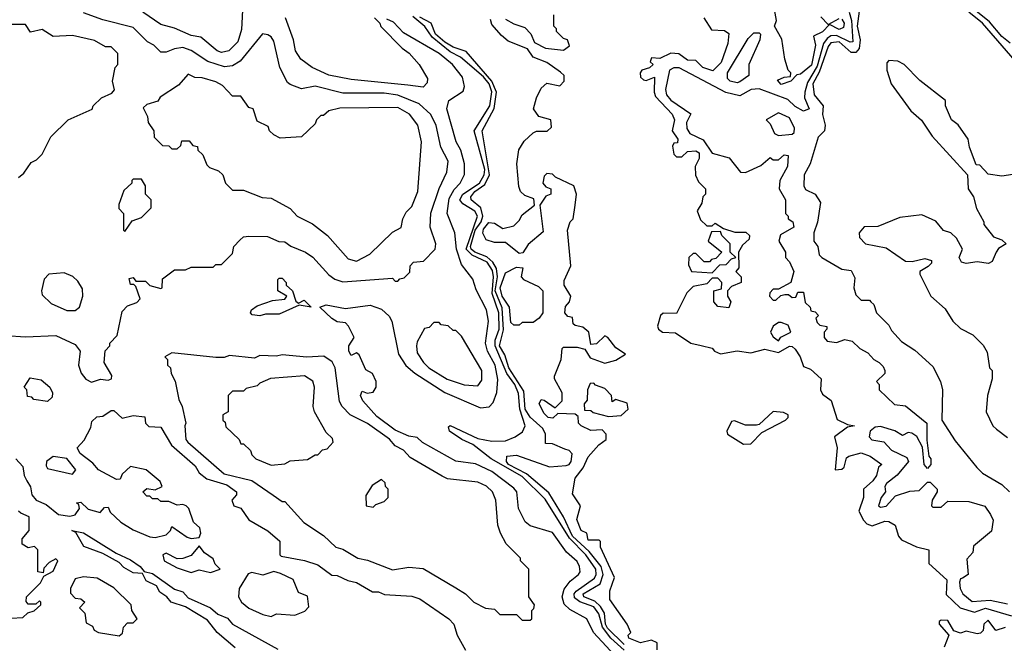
# Model space of a CAD drawing. Extents: x 2668140 to 2765664, y 823621 to 955240.
# Tile 161 of 256: x 2687024 to 2690594, y 883276 to 885538. Entities that reach past the tile are written whole.
import ezdxf

# ---------------------------------------------------------------- set-up
doc = ezdxf.new("R2010")
doc.units = 0

msp = doc.modelspace()

# ---------------------------------------------------------------- linework, layer by layer
at = {"layer": '0CON02XD'}
for points in [[(2687832.5, 885595), (2687827.7, 885502.3), (2687815, 885457.5), (2687782.5, 885425), (2687755, 885419.2), (2687740, 885425), (2687680, 885475), (2687645, 885480), (2687585, 885506.7), (2687535, 885520), (2687470, 885565)], [(2690071.9, 885605), (2690060.5, 885515), (2690071.5, 885465), (2690067, 885433), (2690055, 885419.2), (2690038.3, 885418.3), (2689995, 885457.1), (2689965, 885454), (2689955, 885441.2), (2689922.1, 885347.9), (2689900, 885305), (2689904, 885265), (2689936.7, 885225), (2689934.2, 885194.2), (2689944, 885155), (2689941.2, 885135), (2689918.3, 885111.7), (2689890, 885015), (2689867.5, 884975), (2689866.7, 884935), (2689872.5, 884922.5), (2689907.5, 884905), (2689926.7, 884875), (2689916, 884804), (2689902.5, 884765), (2689902.5, 884735), (2689917.5, 884715), (2689922.5, 884685), (2689932.5, 884675), (2690005, 884632.5), (2690038.3, 884628.3), (2690051.7, 884601.7), (2690047.5, 884565), (2690055, 884540), (2690075, 884520), (2690105, 884520), (2690110, 884515), (2690120, 884505), (2690130, 884475), (2690175, 884430), (2690185, 884410), (2690220.7, 884370.7), (2690269.3, 884339.3), (2690335, 884280), (2690362.5, 884225), (2690370, 884195), (2690367.5, 884085), (2690415, 884010), (2690493.6, 883913.6), (2690515, 883892.5), (2690585, 883852.5), (2690612.5, 883825)], [(2686973, 884393), (2687045, 884387.5), (2687155, 884392.5), (2687225, 884360), (2687242.5, 884335), (2687236.7, 884285), (2687246.1, 884256.1), (2687263.6, 884233.6), (2687283.6, 884223.6), (2687316.4, 884233.6), (2687345, 884230), (2687356.2, 884235), (2687357.7, 884247.7), (2687330, 884295), (2687333.6, 884336.4), (2687350, 884355), (2687350, 884365), (2687377, 884393), (2687395, 884480), (2687415, 884500), (2687448.3, 884511.7), (2687460, 884525), (2687445, 884570), (2687437.5, 884577.5), (2687425, 884577.5), (2687421.2, 884598.8), (2687435, 884602.5), (2687445, 884590), (2687455, 884590), (2687480, 884590), (2687495, 884573.8), (2687535, 884562.5), (2687540, 884565), (2687541.7, 884598.3), (2687585, 884630), (2687625, 884630), (2687645, 884640), (2687725, 884640), (2687735, 884650), (2687755, 884650), (2687795, 884690), (2687800, 884715), (2687821.7, 884738.3), (2687835, 884750), (2687855, 884752.5), (2687921.7, 884751.7), (2687963, 884733), (2687985, 884732.5), (2688006.7, 884716.7), (2688060, 884695), (2688086.4, 884676.4), (2688145, 884612.5), (2688166.7, 884596.7), (2688195, 884587.5), (2688375, 884600), (2688385, 884590), (2688395, 884590), (2688401.7, 884598.3), (2688418.3, 884601.7), (2688438.3, 884621.7), (2688440, 884645), (2688451.7, 884658.3), (2688488.3, 884661.7), (2688530, 884705), (2688532.5, 884725), (2688512.5, 884785), (2688513.9, 884836.1), (2688544.1, 884925.9), (2688572.5, 884985), (2688576.7, 885025), (2688551.2, 885075), (2688533.9, 885153.9), (2688514.1, 885194.1), (2688472.3, 885232.3), (2688395, 885264), (2688345, 885272), (2688195, 885271.2), (2688095, 885296.7), (2688045, 885287.5), (2688005, 885302.5), (2687995, 885310), (2687967.5, 885365), (2687945, 885460), (2687936, 885476), (2687923, 885483), (2687903.6, 885486.4), (2687823, 885387), (2687795, 885370), (2687766.4, 885366.4), (2687706.1, 885386.1), (2687645, 885426.7), (2687615, 885436.7), (2687585, 885432.5), (2687555, 885420), (2687535, 885420), (2687510, 885445), (2687487, 885457), (2687435, 885510), (2687325, 885537.5), (2687255, 885562.5)], [(2688310, 885545), (2688330, 885525), (2688333.6, 885513.6), (2688410, 885435), (2688436.4, 885416.4), (2688472.5, 885375), (2688502.5, 885325), (2688501.7, 885308.3), (2688487, 885293), (2688430.7, 885300.7), (2688225, 885321.2), (2688145, 885336.2), (2688083.9, 885363.9), (2688042.5, 885395), (2688023.3, 885425), (2688016.7, 885465), (2687987.5, 885545)], [(2689215, 883250.5), (2689167.5, 883295), (2689136.8, 883335), (2689123.3, 883383.3), (2689105, 883408.1), (2689055, 883426.7), (2689035, 883441.2), (2689034.4, 883455), (2689041.4, 883465), (2689108.2, 883511.8), (2689114.2, 883525), (2689112.9, 883545), (2689076.9, 883596.9), (2689016.8, 883656.8), (2688928.6, 883798.6), (2688845, 883880.6), (2688732.9, 883945), (2688666.7, 883996.7), (2688626.7, 884015), (2688582.5, 884045), (2688578.3, 884061.7), (2688585, 884066.2), (2688685, 884019.2), (2688735, 884009.2), (2688785, 884010), (2688820, 884025), (2688846.4, 884043.6), (2688856.7, 884065), (2688837.3, 884125), (2688832.2, 884182.2), (2688819.1, 884215), (2688790, 884255), (2688747.5, 884355), (2688748.2, 884375), (2688762.5, 884415), (2688760.9, 884475), (2688736.6, 884545), (2688742, 884605), (2688738.5, 884628.5), (2688718.5, 884658.5), (2688663.9, 884683.9), (2688642.5, 884705), (2688683.1, 884825), (2688673.6, 884843.6), (2688630.2, 884870.2), (2688620, 884885), (2688630, 884905), (2688690.6, 884945), (2688707.9, 884975), (2688710, 884995), (2688671.1, 885135), (2688728.5, 885225), (2688735.9, 885275.9), (2688726.1, 885305), (2688705, 885331.2), (2688621.5, 885401.5), (2688585, 885421.2), (2688519.5, 885475), (2688492.7, 885512.7), (2688449, 885549)], [(2689215, 883271.1), (2689155, 883331.1), (2689148.2, 883345), (2689144.4, 883385), (2689129.2, 883409.2), (2689109.3, 883429.3), (2689068.8, 883445), (2689066.2, 883455), (2689128.5, 883491.5), (2689139.4, 883525), (2689132.2, 883555), (2689088.8, 883608.8), (2689028.5, 883665), (2688995.8, 883735), (2688942.2, 883822.2), (2688860.7, 883890.7), (2688796.2, 883925), (2688789.2, 883935), (2688790, 883955), (2688825, 883958), (2688945, 883916.2), (2689005, 883921.2), (2689015.8, 883924.2), (2689023.3, 883935), (2689026.4, 883963.6), (2689015.8, 883975.8), (2689000.5, 883980.5), (2688955, 884000), (2688930.7, 884000.7), (2688930, 884035), (2688920.8, 884055), (2688875, 884096.2), (2688856.9, 884125), (2688851.1, 884191.1), (2688796.9, 884275), (2688782.4, 884322.4), (2688763.6, 884355), (2688777.6, 884412.4), (2688772.7, 884492.7), (2688748.2, 884555), (2688756.2, 884605), (2688752.7, 884635), (2688738.7, 884658.7), (2688717.8, 884677.8), (2688674.2, 884695), (2688660.6, 884705), (2688657.8, 884715), (2688675, 884774), (2688696.4, 884805), (2688702.5, 884825), (2688695.6, 884855.6), (2688661.2, 884885), (2688659.2, 884895), (2688674.3, 884915), (2688710, 884940), (2688726.9, 884975), (2688700, 885135), (2688743.9, 885216.1), (2688752.7, 885275), (2688735.6, 885315), (2688642.9, 885422.9), (2688595, 885438), (2688565, 885455.8), (2688531.9, 885485), (2688515.6, 885525.6), (2688475, 885546.9)], [(2688785, 885540), (2688815, 885522.5), (2688855, 885510), (2688877, 885487), (2688890, 885455), (2688930, 885435), (2688995, 885427.5), (2689017, 885443), (2689010, 885465), (2688995, 885470), (2688970, 885495), (2688970, 885505), (2688960, 885515), (2688960, 885555)], [(2689503.8, 885545), (2689531.7, 885501.7), (2689579.3, 885499.3), (2689595, 885487.5), (2689591.7, 885451.7), (2689567, 885383), (2689537, 885353), (2689500, 885365), (2689475, 885390), (2689445, 885391.2), (2689413.6, 885413.6), (2689385, 885416.7), (2689345, 885397.5), (2689315, 885400), (2689310, 885385), (2689320, 885375), (2689307, 885363), (2689280, 885355), (2689273.3, 885345), (2689275, 885330), (2689285, 885320), (2689295, 885317.5), (2689325, 885330), (2689323.8, 885275), (2689329.3, 885259.3), (2689390, 885195), (2689397.5, 885175), (2689390, 885135), (2689410, 885105), (2689408.3, 885091.7), (2689395, 885090), (2689390.7, 885079.3), (2689395, 885050), (2689405, 885040), (2689425, 885040), (2689445, 885060), (2689475, 885062.5), (2689486.7, 885055), (2689487.5, 885035), (2689472.5, 885005), (2689473.6, 884973.6), (2689485, 884950), (2689510, 884925), (2689510, 884905), (2689500, 884895), (2689497, 884873), (2689480, 884845), (2689491.7, 884811.7), (2689515, 884790), (2689535, 884790), (2689545, 884800), (2689575, 884780), (2689617, 884767), (2689657, 884767), (2689670, 884755), (2689668.3, 884741.7), (2689645, 884720), (2689630, 884695), (2689631.7, 884638.3), (2689620, 884625), (2689640, 884605), (2689640, 884585), (2689605, 884570), (2689590, 884555), (2689590, 884535), (2689602.5, 884515), (2689595, 884492.5), (2689555, 884497.5), (2689540, 884515), (2689540, 884555), (2689568.3, 884561.7), (2689570, 884585), (2689555, 884600), (2689535, 884600), (2689515, 884580), (2689465, 884570), (2689443, 884547), (2689405, 884472.5), (2689356.4, 884473.6), (2689346.7, 884465), (2689336.4, 884426.4), (2689340, 884415), (2689354.2, 884404.2), (2689401.7, 884401.7), (2689457.5, 884365), (2689495, 884356.2), (2689535, 884346.7), (2689542.5, 884335), (2689565, 884326.2), (2689625, 884336.7), (2689675, 884330), (2689725, 884342.5), (2689775, 884331.2), (2689815, 884353.3), (2689825, 884352.5), (2689835, 884342.5), (2689853.3, 884315), (2689865, 884280), (2689890.7, 884270.7), (2689930, 884235), (2689927.5, 884195), (2689935, 884180), (2689966.1, 884156.1), (2689988, 884088), (2690025, 884070), (2690050, 884065), (2690025, 884060), (2689977.5, 884025), (2689987.5, 883985), (2689980, 883905), (2690005, 883907.5), (2690012.5, 883915), (2690021.7, 883948.3), (2690030, 883955), (2690075, 883966.7), (2690107.5, 883955), (2690150, 883925), (2690137.5, 883915), (2690130, 883885), (2690116.7, 883865), (2690083.3, 883835), (2690083.3, 883805), (2690066.7, 883755), (2690082.7, 883722.7), (2690095, 883708.8), (2690115, 883702), (2690160.7, 883719.3), (2690175, 883717.5), (2690197.5, 883705), (2690210, 883665), (2690221.2, 883651.2), (2690275, 883626), (2690320, 883615), (2690320, 883565), (2690385.8, 883505.8), (2690383, 883453), (2690434.1, 883404.1)], [(2690030.8, 885565), (2690040, 885535), (2690045, 885457.5), (2690035, 885456), (2689985, 885480.9), (2689965, 885479.4), (2689950.8, 885469.2), (2689938.5, 885451.5), (2689915, 885369.2), (2689880.2, 885309.8), (2689870, 885275), (2689868.8, 885255), (2689886.7, 885215), (2689865, 885206.7), (2689835, 885223.3), (2689808.3, 885248.3), (2689705, 885287.5), (2689675.9, 885284.1), (2689635, 885261.2), (2689584.2, 885274.2), (2689415, 885363.8), (2689395, 885363.8), (2689380, 885355), (2689365.7, 885285), (2689369.2, 885265), (2689385, 885246), (2689457, 885197), (2689441.2, 885165), (2689442.7, 885142.7), (2689453.3, 885125), (2689501.7, 885101.7), (2689535, 885054), (2689596.4, 885036.4), (2689637.5, 884985), (2689655, 884983.8), (2689711.2, 885008.8), (2689745, 885037.5), (2689755, 885030), (2689775, 885030), (2689795, 885047.5), (2689810, 885045), (2689807.5, 885005), (2689780, 884955), (2689777.5, 884925), (2689800, 884885), (2689800, 884835), (2689810, 884825), (2689810, 884815), (2689827.5, 884805), (2689830, 884785), (2689782.3, 884757.7), (2689776.7, 884735), (2689800, 884695), (2689800, 884675), (2689815, 884660), (2689830, 884625), (2689820, 884585), (2689775, 884560), (2689755, 884560), (2689743, 884547), (2689742.5, 884535), (2689755, 884520), (2689765, 884520), (2689783, 884537), (2689798.3, 884541.7), (2689811.7, 884541.7), (2689825, 884530), (2689838.3, 884531.7), (2689845, 884550), (2689865, 884550), (2689871.7, 884511.7), (2689890, 884495), (2689891.7, 884481.7), (2689908.3, 884478.3), (2689920, 884465), (2689910, 884455), (2689915, 884440), (2689925, 884430), (2689950, 884425), (2689950, 884415), (2689940, 884405), (2689940, 884385), (2689951.7, 884371.7), (2689985, 884367.5), (2690015, 884377.5), (2690041.7, 884371.7), (2690070, 884345), (2690099.3, 884329.3), (2690120, 884305), (2690140, 884295), (2690155, 884280), (2690160, 884265), (2690160, 884255), (2690130, 884225), (2690140, 884215), (2690140, 884195), (2690195, 884142.5), (2690235, 884137.5), (2690313.3, 884075), (2690313.3, 884013.3), (2690320, 883955), (2690327.5, 883945), (2690327.5, 883925), (2690315, 883910), (2690303.3, 883925), (2690297, 883987), (2690276, 884026), (2690258.3, 884038.3), (2690245, 884040), (2690225, 884030), (2690197, 884047), (2690145, 884062.5), (2690125, 884060), (2690107.5, 884045), (2690103.3, 884025), (2690113.6, 884013.6), (2690157, 884007), (2690185, 883976.7), (2690240, 883950), (2690246.2, 883935), (2690205, 883886), (2690166.7, 883855), (2690160, 883845), (2690162.5, 883825), (2690147.5, 883805), (2690137.5, 883775), (2690145, 883770), (2690165, 883773.8), (2690199.3, 883810.7), (2690251.7, 883828.3), (2690285, 883830), (2690315, 883860), (2690325, 883860), (2690350, 883835), (2690350, 883825), (2690332.5, 883795), (2690330, 883775), (2690335, 883770), (2690365, 883770), (2690388.3, 883791.7), (2690465, 883790), (2690523.6, 883773.6), (2690543.6, 883743.6), (2690553, 883723), (2690547, 883683), (2690481.7, 883628.3), (2690480, 883605), (2690458.3, 883581.7), (2690462.5, 883525), (2690441.7, 883511.7), (2690435, 883510), (2690431.7, 883498.3), (2690433.8, 883475), (2690443.3, 883455), (2690477.7, 883427.7), (2690542.1, 883432.1), (2690605, 883419.2)], [(2690005, 885540), (2690013.3, 885525), (2690010.7, 885509.3), (2689995, 885502), (2689960, 885520), (2689935, 885493.3), (2689901.7, 885478.3), (2689908.8, 885445), (2689895, 885373.3), (2689855, 885340), (2689841.7, 885338.3), (2689820, 885315), (2689785, 885302.5), (2689771.7, 885318.3), (2689795, 885330), (2689818.3, 885331.7), (2689820, 885345), (2689810, 885355), (2689797.5, 885395), (2689787, 885467), (2689760, 885515), (2689767.5, 885535), (2689760, 885575)], [(2689928.3, 885548.3), (2689955, 885520), (2689995, 885542.5)], [(2690672.7, 885342.7), (2690514.3, 885525), (2690465, 885565.6)], [(2690615, 885453.3), (2690585, 885476.7), (2690539.6, 885529.6), (2690484.6, 885574.6)], [(2687020, 884965), (2687039.3, 884980.7), (2687065, 885020), (2687085, 885030), (2687105, 885050), (2687137, 885113), (2687200, 885175), (2687287, 885213), (2687290, 885225), (2687320, 885255), (2687358.3, 885271.7), (2687367, 885283), (2687360, 885315), (2687370, 885365), (2687380, 885375), (2687380, 885415), (2687355, 885440), (2687335, 885440), (2687295, 885462.5), (2687215, 885480), (2687145, 885477.5), (2687105, 885502.5), (2687063, 885493), (2687045, 885520), (2686925, 885520)], [(2689195.5, 883215.5), (2689104, 883315), (2689080, 883365), (2689018.2, 883398.2), (2688998.2, 883418.2), (2688990, 883445), (2688997.6, 883472.4), (2689019.1, 883500.9), (2689050, 883525), (2689056, 883535), (2689053.3, 883555), (2689045, 883572.5), (2689006, 883606), (2688955, 883677.5), (2688875, 883702.5), (2688857, 883717), (2688832.5, 883765), (2688826.2, 883825), (2688815, 883838.8), (2688735, 883899.2), (2688676.4, 883926.4), (2688605, 883936.2), (2688483.9, 884003.9), (2688465, 884022.5), (2688435, 884026.7), (2688385, 884048.8), (2688318.8, 884098.8), (2688267.5, 884155), (2688260, 884175), (2688265, 884190), (2688283.3, 884183.3), (2688305, 884186.7), (2688316, 884205), (2688315.8, 884225), (2688302.5, 884255), (2688278.3, 884268.3), (2688255, 884322.5), (2688245, 884330), (2688225, 884320), (2688217.5, 884335), (2688217.5, 884355), (2688236.2, 884385), (2688216.1, 884426.1), (2688205, 884438.8), (2688175, 884442.2), (2688155, 884453.5), (2688112.5, 884495), (2688135, 884504), (2688205, 884490), (2688295, 884502.5), (2688335, 884487.5), (2688363, 884463), (2688372.5, 884445), (2688396.7, 884325), (2688424.1, 884284.1), (2688455.9, 884255.9), (2688565, 884186.2), (2688695, 884130), (2688726.4, 884133.6), (2688740.7, 884149.3), (2688753.8, 884186.2), (2688757.7, 884232.3), (2688747.8, 884285), (2688720, 884335), (2688712.5, 884365), (2688723.3, 884445), (2688716.2, 884485), (2688678.3, 884558.3), (2688667, 884597), (2688625, 884650), (2688607.1, 884705), (2688601.2, 884765), (2688573.8, 884835), (2688580.9, 884889.1), (2688598.5, 884921.5), (2688621.2, 884945), (2688636.4, 884976.4), (2688636.2, 885015), (2688623.3, 885065), (2688606.7, 885095), (2688572.5, 885215), (2688580, 885245), (2688631.7, 885278.3), (2688636.7, 885295), (2688629.3, 885329.3), (2688593.3, 885375), (2688545, 885415.8), (2688415, 885490), (2688379.3, 885529.3), (2688355, 885540)], [(2689335, 883252.5), (2689335, 883277.5), (2689315, 883287.5), (2689275, 883277.5), (2689232.5, 883295), (2689230, 883305), (2689240, 883315), (2689226.7, 883345), (2689163.3, 883435), (2689163.9, 883466.1), (2689180, 883515), (2689130, 883625), (2689130, 883645), (2689125, 883650), (2689085, 883650), (2689080, 883675), (2689060, 883685), (2689043.3, 883725), (2689057.5, 883775), (2689028.3, 883818.3), (2689037.5, 883875), (2689067, 883913), (2689085, 883952.5), (2689123.6, 883996.4), (2689150, 884015), (2689150, 884035), (2689135, 884050), (2689095, 884047.5), (2689060, 884065), (2689050, 884075), (2689048.3, 884098.3), (2689037.5, 884107.5), (2688975, 884110), (2688957, 884093), (2688940, 884095), (2688925, 884110), (2688907.5, 884145), (2688915, 884160), (2688925, 884157.5), (2688965, 884130), (2688990, 884155), (2688990, 884185), (2688962.5, 884235), (2688962.5, 884245), (2688986.7, 884305), (2688990, 884345), (2688995, 884350), (2689045, 884350), (2689072.5, 884342.5), (2689091.7, 884311.7), (2689145, 884292.5), (2689185, 884302.5), (2689220, 884325), (2689185, 884347.5), (2689156.7, 884385), (2689145, 884391.2), (2689115, 884362.5), (2689095, 884360), (2689086.7, 884405), (2689065, 884422.5), (2689038.3, 884428.3), (2689030, 884435), (2689028.3, 884458.3), (2689011.7, 884461.7), (2689000, 884475), (2689003, 884497), (2689017.5, 884515), (2689022.5, 884535), (2688997.5, 884575), (2688998.3, 884591.7), (2689022.5, 884645), (2689010, 884775), (2689020, 884805), (2689030, 884815), (2689037.5, 884865), (2689042.5, 884905), (2689033.3, 884935), (2688966.4, 884966.4), (2688955, 884977.5), (2688935, 884980), (2688925, 884970), (2688920, 884945), (2688931.7, 884931.7), (2688950, 884925), (2688950, 884905), (2688931.7, 884898.3), (2688910, 884865), (2688921.7, 884768.3), (2688867, 884723), (2688848.3, 884691.7), (2688835, 884690), (2688785, 884730), (2688745, 884730), (2688715, 884740), (2688703, 884763), (2688705, 884777.5), (2688725, 884802.5), (2688745, 884800), (2688775, 884780), (2688815, 884790), (2688835, 884810), (2688845, 884830), (2688890, 884865), (2688888.3, 884888.3), (2688855, 884900), (2688840, 884915), (2688833, 884933), (2688826.2, 885015), (2688833.6, 885066.4), (2688852.3, 885097.7), (2688885, 885127.5), (2688897, 885133), (2688936.4, 885133.6), (2688951.7, 885148.3), (2688950, 885175), (2688906.4, 885186.4), (2688886.7, 885215), (2688897.5, 885255), (2688915, 885290), (2688935, 885307.5), (2688981.7, 885298.3), (2688997.5, 885315), (2688997.5, 885335), (2688985, 885347.5), (2688935, 885382.5), (2688885, 885402.5), (2688865, 885432.5), (2688795, 885460), (2688770.5, 885480.5), (2688735, 885520), (2688731.2, 885538.8)], [(2689625, 885308.8), (2689600, 885315), (2689590, 885325), (2689590, 885345), (2689665, 885470), (2689685, 885490), (2689705, 885490), (2689710, 885485), (2689707.5, 885465), (2689667.5, 885375), (2689667.5, 885335), (2689635, 885312), (2689625, 885308.8)], [(2690625, 884976.7), (2690585, 884970), (2690535, 884977.5), (2690505, 885010), (2690491.7, 885011.7), (2690467.5, 885075), (2690462.5, 885105), (2690426.4, 885156.4), (2690402.5, 885175), (2690380, 885225), (2690380, 885245), (2690287, 885317), (2690230, 885375), (2690207, 885387), (2690175, 885390), (2690168.3, 885381.7), (2690167.5, 885355), (2690183.3, 885305), (2690255, 885207.5), (2690293, 885173), (2690332.5, 885115), (2690460, 884975), (2690462.5, 884925), (2690482.5, 884895), (2690493, 884853), (2690520, 884805), (2690520, 884795), (2690555, 884750), (2690585, 884740), (2690600, 884725), (2690572, 884708), (2690563.8, 884695), (2690549.2, 884660.8), (2690536.4, 884653.6), (2690495, 884660), (2690455, 884654), (2690438.8, 884658.8), (2690430, 884675), (2690442.5, 884705), (2690420, 884745), (2690400, 884765), (2690373.6, 884773.6), (2690345, 884807.5), (2690295, 884830), (2690215, 884820), (2690135, 884787.5), (2690085, 884786.7), (2690067.5, 884765), (2690068.3, 884748.3), (2690090, 884725), (2690165, 884710), (2690235, 884662.5), (2690259.5, 884660.5), (2690305, 884671.2), (2690330, 884665), (2690330, 884655), (2690317.7, 884642.3), (2690287.5, 884625), (2690287.5, 884615), (2690327.5, 884535), (2690379.3, 884489.3), (2690407.5, 884445), (2690435, 884417.5), (2690480, 884395), (2690517, 884357), (2690531.7, 884331.7), (2690540, 884275), (2690550, 884265), (2690550, 884235), (2690532.5, 884175), (2690527.5, 884115), (2690552.5, 884065), (2690565, 884052.5), (2690605, 884022.5)], [(2688245, 884662.5), (2688293, 884687), (2688375, 884767.5), (2688406.4, 884783.6), (2688412.5, 884815), (2688425, 884840), (2688445, 884860), (2688467.5, 884915), (2688480, 885095), (2688467.5, 885155), (2688437.5, 885195), (2688395, 885220), (2688185, 885216.7), (2688145, 885207.5), (2688125, 885190), (2688115, 885190), (2688100, 885175), (2688095, 885160), (2688045, 885112.5), (2687968.3, 885108.3), (2687945, 885120), (2687930, 885135), (2687925, 885150), (2687885, 885170), (2687870, 885215), (2687855, 885220), (2687825, 885260), (2687795, 885260), (2687759.3, 885299.3), (2687735, 885312.5), (2687685, 885327.5), (2687658.3, 885328.3), (2687635, 885340), (2687599.3, 885300.7), (2687533.6, 885256.4), (2687525, 885242.5), (2687485, 885230), (2687471.7, 885218.3), (2687487, 885187), (2687490, 885165), (2687510, 885135), (2687511.7, 885111.7), (2687541.7, 885081.7), (2687565, 885080), (2687575, 885070), (2687595, 885070), (2687608.3, 885081.7), (2687611.7, 885098.3), (2687638.3, 885098.3), (2687651.7, 885081.7), (2687668.3, 885078.3), (2687670, 885065), (2687688.3, 885048.3), (2687701.7, 885011.7), (2687711.7, 885001.7), (2687745, 884990), (2687760, 884975), (2687770, 884945), (2687795, 884920), (2687835, 884920), (2687903, 884893), (2687935, 884890), (2688005, 884852.5), (2688030, 884825), (2688085, 884797.5), (2688140, 884755), (2688215, 884670), (2688245, 884662.5)], [(2689775, 885117.5), (2689825, 885122.5), (2689831.7, 885128.3), (2689833.3, 885145), (2689815, 885182.5), (2689775, 885200), (2689730, 885175), (2689745, 885160), (2689760, 885125), (2689775, 885117.5)], [(2687405, 884770), (2687431.7, 884808.3), (2687465, 884820), (2687500, 884855), (2687500, 884885), (2687480, 884905), (2687480, 884935), (2687465, 884960), (2687435, 884960), (2687430, 884955), (2687430, 884945), (2687401.7, 884918.3), (2687383, 884867), (2687383, 884853), (2687400, 884835), (2687400, 884775), (2687405, 884770)], [(2689535, 884620), (2689561.7, 884648.3), (2689585, 884650), (2689605, 884670), (2689620, 884675), (2689600, 884695), (2689600, 884725), (2689570, 884755), (2689565, 884770), (2689531.7, 884768.3), (2689520, 884735), (2689570, 884695), (2689548.3, 884671.7), (2689531.7, 884668.3), (2689525, 884660), (2689505, 884660), (2689475, 884690), (2689465, 884690), (2689450, 884675), (2689448.3, 884648.3), (2689460, 884625), (2689535, 884620)], [(2687225, 884482.5), (2687240, 884495), (2687252.5, 884535), (2687251.7, 884561.7), (2687235, 884590), (2687217, 884607), (2687185, 884620), (2687130, 884615), (2687113, 884597), (2687102.5, 884555), (2687105, 884540), (2687138.3, 884508.3), (2687195, 884482.5), (2687225, 884482.5)], [(2688835, 884430), (2688815, 884430), (2688805, 884440), (2688800, 884495), (2688772.9, 884535), (2688766.2, 884565), (2688785, 884620), (2688825, 884640), (2688848.3, 884638.3), (2688842.5, 884605), (2688850, 884595), (2688905, 884570), (2688920, 884555), (2688920, 884475), (2688907.5, 884455), (2688885, 884440), (2688845, 884440), (2688835, 884430)], [(2687895, 884463.3), (2687867, 884467), (2687860, 884475), (2687863.9, 884486.1), (2687885, 884500), (2687940.7, 884519.3), (2687985, 884523.8), (2687992.5, 884535), (2687960, 884555), (2687960, 884595), (2687965, 884600), (2687975, 884600), (2687990, 884585), (2687990, 884575), (2688012.5, 884555), (2688025, 884517.5), (2688035, 884510), (2688055, 884520), (2688080, 884495), (2688037, 884503), (2687965, 884470), (2687915, 884470), (2687895, 884463.3)], [(2688685, 884210), (2688699.3, 884230.7), (2688698.8, 884265), (2688625, 884390), (2688605, 884410), (2688595, 884410), (2688577, 884427), (2688551.7, 884431.7), (2688545, 884440), (2688525, 884440), (2688508.3, 884421.7), (2688491.7, 884418.3), (2688465, 884370), (2688462.5, 884355), (2688465, 884330), (2688487.5, 884295), (2688507.5, 884275), (2688574.1, 884234.1), (2688635, 884213.3), (2688685, 884210)], [(2689775, 884373.3), (2689783.9, 884386.1), (2689820, 884405), (2689809.5, 884429.5), (2689785, 884440), (2689775, 884440), (2689755, 884426.7), (2689746.2, 884405), (2689755, 884387.5), (2689775, 884373.3)], [(2688875, 883360), (2688880, 883365), (2688880, 883395), (2688888.3, 883401.7), (2688890, 883415), (2688870, 883445), (2688870, 883545), (2688840, 883575), (2688840, 883585), (2688787, 883637), (2688767.5, 883675), (2688757.5, 883705), (2688750, 883795), (2688737.5, 883825), (2688716, 883846), (2688685, 883860), (2688575, 883872.5), (2688555, 883882.5), (2688439.3, 883949.3), (2688415, 883976.7), (2688385, 883992.5), (2688365, 884016.2), (2688285, 884073.3), (2688222.5, 884105), (2688192.5, 884135), (2688183.6, 884153.6), (2688167.5, 884275), (2688156.4, 884296.4), (2688127, 884317), (2688065, 884313.3), (2687975, 884322.5), (2687955, 884317.5), (2687895, 884320), (2687875, 884310), (2687785, 884320), (2687765, 884312.5), (2687735, 884312.5), (2687575, 884330), (2687550, 884315), (2687560, 884305), (2687560, 884285), (2687570, 884275), (2687572.5, 884255), (2687587, 884227), (2687600.7, 884160.7), (2687612.5, 884135), (2687626.7, 884075), (2687622.5, 884065), (2687626.7, 884015), (2687633.3, 884005), (2687765, 883891.2), (2687865, 883866.7), (2687943, 883813), (2687975, 883790), (2687985, 883790), (2688053.6, 883713.6), (2688125, 883667.5), (2688170, 883625), (2688195, 883617.5), (2688250, 883585), (2688285, 883577.5), (2688375, 883542.5), (2688435, 883552.5), (2688487, 883547), (2688605, 883477.5), (2688640, 883455), (2688670, 883425), (2688713, 883403), (2688745, 883400), (2688765, 883380), (2688825, 883380), (2688845, 883360), (2688875, 883360)], [(2687125, 884152.5), (2687075, 884160), (2687068.3, 884168.3), (2687051.7, 884171.7), (2687050, 884195), (2687040, 884205), (2687061.7, 884238.3), (2687101.7, 884231.7), (2687132.5, 884205), (2687142.5, 884185), (2687141.7, 884168.3), (2687125, 884152.5)], [(2687935, 883922.5), (2687985, 883927.5), (2688005, 883937.5), (2688067, 883943), (2688095, 883960), (2688105, 883960), (2688121.7, 883978.3), (2688138.3, 883981.7), (2688160, 884005), (2688158.3, 884018.3), (2688135, 884040), (2688092.5, 884115), (2688087.5, 884135), (2688092.5, 884205), (2688087, 884227), (2688056.4, 884246.4), (2687933.6, 884236.4), (2687895, 884220), (2687885, 884210), (2687845, 884200), (2687835, 884190), (2687795, 884190), (2687780, 884175), (2687780, 884115), (2687760, 884105), (2687760, 884085), (2687768.3, 884078.3), (2687771.7, 884061.7), (2687820, 884015), (2687825, 884000), (2687835, 884000), (2687860, 883975), (2687865, 883960), (2687880, 883945), (2687935, 883922.5)], [(2689158.3, 884098.3), (2689205, 884102.5), (2689230, 884125), (2689226.4, 884146.4), (2689185, 884160), (2689171.7, 884151.7), (2689170, 884175), (2689145, 884200), (2689111.7, 884211.7), (2689105, 884220), (2689091.7, 884218.3), (2689082.5, 884195), (2689081.7, 884158.3), (2689070, 884145), (2689071.7, 884121.7), (2689095, 884120), (2689103, 884113), (2689158.3, 884098.3)], [(2687010, 883945), (2687035, 883917.5), (2687040, 883885), (2687050, 883865), (2687063.3, 883843.3), (2687068, 883815), (2687083.3, 883795), (2687119.3, 883779.3), (2687165, 883743.3), (2687205, 883736.7), (2687225, 883742.5), (2687240, 883765), (2687238.3, 883778.3), (2687230, 883785), (2687245, 883787.5), (2687272.5, 883762.5), (2687315, 883750), (2687331.7, 883768.3), (2687345, 883770), (2687351.7, 883751.7), (2687390, 883715), (2687435, 883687.5), (2687495, 883662.5), (2687515, 883660), (2687555, 883670), (2687570, 883685), (2687575, 883700), (2687630.5, 883660.5), (2687645, 883656.2), (2687675, 883660), (2687680, 883675), (2687676.7, 883695), (2687653.8, 883715), (2687636.7, 883765), (2687627.5, 883775), (2687615, 883780), (2687595, 883777.5), (2687565, 883790), (2687535, 883790), (2687525, 883800), (2687505, 883800), (2687495, 883810), (2687485, 883810), (2687470, 883825), (2687485, 883837.5), (2687515, 883832.5), (2687540, 883845), (2687533, 883863), (2687482.5, 883905), (2687425, 883916.7), (2687395, 883890), (2687388.3, 883871.7), (2687375, 883870), (2687310, 883905), (2687289.3, 883929.3), (2687242.5, 883965), (2687232.5, 883985), (2687257, 884013), (2687281.7, 884058.3), (2687285, 884080), (2687303, 884097), (2687325, 884100), (2687355, 884120), (2687365, 884120), (2687395, 884092.5), (2687435, 884102.5), (2687477, 884097), (2687480, 884075), (2687492.5, 884062.5), (2687535, 884060), (2687574.1, 883994.1), (2687659.5, 883919.5), (2687674.1, 883894.1), (2687702.3, 883872.3), (2687775, 883851.2), (2687810, 883825), (2687810, 883815), (2687792.5, 883795), (2687800, 883775), (2687826, 883766), (2687854, 883724), (2687923.6, 883683.6), (2687966.4, 883646.4), (2687967, 883597), (2687971.7, 883591.7), (2688056.4, 883576.4), (2688105, 883560), (2688155, 883523.3), (2688175, 883522.5), (2688213.6, 883503.6), (2688245, 883496.7), (2688303, 883463), (2688325, 883462.5), (2688347, 883453), (2688445, 883447.5), (2688475, 883437.5), (2688580, 883365), (2688597.5, 883345), (2688610, 883305), (2688640.7, 883250.7)], [(2689648.3, 883998.3), (2689675, 884000), (2689715, 884040), (2689800, 884085), (2689810, 884095), (2689810, 884105), (2689793, 884113), (2689755, 884116.7), (2689705, 884070), (2689695, 884067.5), (2689655, 884067.5), (2689615, 884082.5), (2689605, 884080), (2689587.5, 884045), (2689590, 884035), (2689648.3, 883998.3)], [(2687215, 883890), (2687226.7, 883905), (2687195, 883946.2), (2687145, 883953.3), (2687121.2, 883935), (2687119.3, 883919.3), (2687125, 883910), (2687215, 883890)], [(2688305, 883770), (2688315, 883780), (2688345, 883790), (2688360, 883805), (2688360, 883835), (2688350, 883845), (2688348.3, 883858.3), (2688335, 883870), (2688301.7, 883848.3), (2688278.3, 883811.7), (2688280, 883775), (2688305, 883770)], [(2686993, 883367), (2687035, 883370), (2687053, 883387), (2687076.1, 883393.9), (2687100, 883415), (2687100, 883425), (2687095, 883430), (2687081.7, 883418.3), (2687055, 883417.5), (2687047, 883427), (2687048.8, 883445), (2687098.8, 883495), (2687110.7, 883519.3), (2687145, 883538), (2687162.5, 883575), (2687155, 883582.5), (2687130.8, 883569.2), (2687111.7, 883548.3), (2687108.3, 883531.7), (2687090, 883535), (2687090, 883615), (2687077, 883627), (2687055, 883622.5), (2687032.5, 883635), (2687032.5, 883655), (2687057.5, 883685), (2687057.5, 883735), (2687027.5, 883747.5), (2687020, 883755)], [(2687805, 883260), (2687740, 883315), (2687705, 883360), (2687625, 883408), (2687573.3, 883425), (2687557.5, 883445), (2687531.9, 883461.9), (2687520, 883485), (2687482.2, 883502.2), (2687468.8, 883528.8), (2687435, 883531.4), (2687400.9, 883550.9), (2687385, 883569.2), (2687325, 883601.4), (2687256.6, 883626.6), (2687227.5, 883677.5), (2687212.5, 883685), (2687255, 883676.2), (2687373.1, 883603.1), (2687425, 883579.2), (2687461.1, 883555), (2687475, 883536.2), (2687505, 883529.6), (2687585, 883472.5), (2687615, 883462.9), (2687635, 883441.4), (2687715, 883404.4), (2687742.2, 883382.2), (2687777.3, 883367.3), (2687795.5, 883345.5), (2687960, 883255)], [(2687645, 883532.5), (2687675, 883542.5), (2687715, 883533.3), (2687750, 883545), (2687733, 883563), (2687725, 883582.5), (2687694.1, 883604.1), (2687675, 883630), (2687645.8, 883594.2), (2687615, 883583.3), (2687595, 883582.5), (2687555, 883602.5), (2687543, 883597), (2687547.5, 883575), (2687595, 883550), (2687645, 883532.5)], [(2687385, 883303.3), (2687397, 883313), (2687400, 883335), (2687415, 883350), (2687435, 883350), (2687450, 883365), (2687430, 883395), (2687427.5, 883415), (2687365, 883476.7), (2687305, 883512.5), (2687255, 883517.5), (2687225, 883510), (2687207.5, 883475), (2687208.3, 883458.3), (2687225, 883440), (2687245, 883437.5), (2687260, 883425), (2687240, 883405), (2687260, 883385), (2687265, 883350), (2687288.3, 883338.3), (2687293.6, 883323.6), (2687310, 883315), (2687385, 883303.3)], [(2687935, 883373.3), (2687955, 883382.5), (2688021.7, 883378.3), (2688057, 883393), (2688071.7, 883408.3), (2688067, 883447), (2688035, 883460), (2688015, 883507.5), (2687968.8, 883528.8), (2687945, 883536), (2687905, 883523.3), (2687865, 883533.3), (2687851.7, 883528.3), (2687820, 883475), (2687817.5, 883445), (2687827.5, 883425), (2687855, 883403.3), (2687905, 883380), (2687935, 883373.3)], [(2690434.1, 883404.1), (2690485, 883388.8), (2690525, 883403.3), (2690620, 883375)], [(2690596.7, 883333.3), (2690563, 883323), (2690535, 883360), (2690520, 883345), (2690517, 883323), (2690507, 883313), (2690495, 883310), (2690455, 883320), (2690435, 883313.3), (2690410.7, 883320.7), (2690389.2, 883359.2), (2690365, 883360), (2690357.5, 883355), (2690357.5, 883345), (2690392.5, 883305), (2690375, 883262.5)]]:
    msp.add_lwpolyline(points, dxfattribs=at)

doc.saveas('drawing.dxf')
